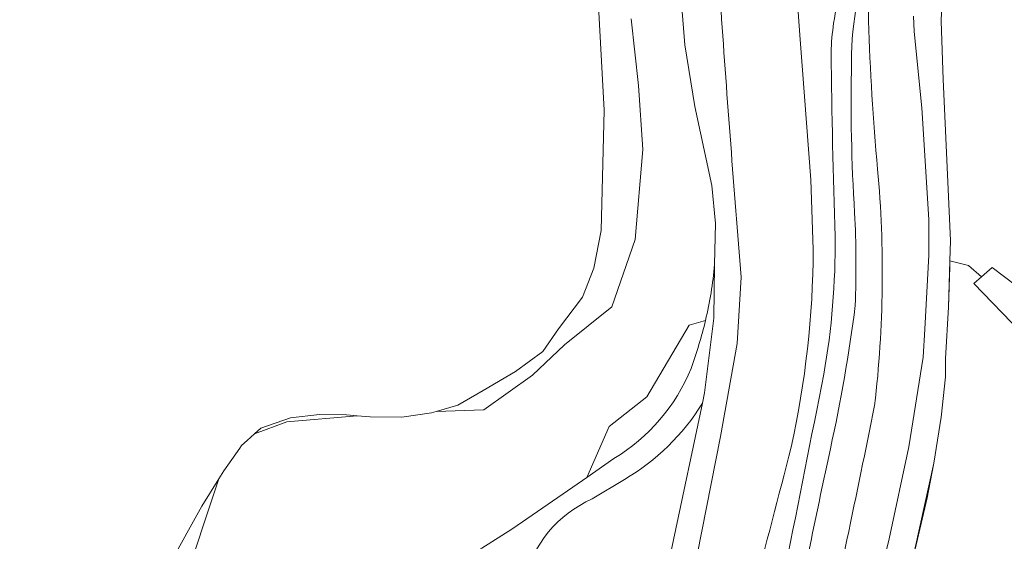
# Model space of a CAD drawing. Extents: x 184422 to 188298, y 343471 to 350189.
# Tile 64 of 256: x 185057 to 185212, y 347747 to 347829. Entities that reach past the tile are written whole.
import ezdxf

# ---------------------------------------------------------------- set-up
doc = ezdxf.new("R2010")
doc.units = 0
for name, color, linetype, lineweight in [('B-WA-GR-GRAS-GV', 252, 'Continuous', 13), ('B-WA-GR-HOUTWAL-GV', 252, 'Continuous', 13), ('B-WA-GW-TALUD_KRUIN-G', 252, 'Continuous', 18), ('B-WA-IE-TERREINAFSCHEIDING_KUNSTMATIG_HEKWERK-G', 252, 'IE-TERREINAFSCHEIDING-KUNSTMATIG', 18), ('B-WA-OG-WATER_MEER-GV', 252, 'Continuous', 18), ('B-WA-OG-WEG-GV', 252, 'Continuous', 18), ('B-WA-VH-ONVERHARD-GV', 252, 'Continuous', 18), ('B-WA-VH-VERHARDING_HALFVERHARDING_GRIND-GV', 252, 'Continuous', 18)]:
    doc.layers.add(name, color=color, linetype=linetype, lineweight=lineweight)
doc.linetypes.add('IE-TERREINAFSCHEIDING-KUNSTMATIG', pattern='A,4,[82,NLCS.SHX,S=0.75,R=90,X=0,Y=0],4,-2', length=10)

msp = doc.modelspace()

# ---------------------------------------------------------------- linework, layer by layer
at = {"layer": 'B-WA-GR-GRAS-GV', "flags": 128}
for points in [[(185182.11, 347792.614), (185181.755, 347803.519), (185180.046, 347825.58), (185177.718, 347857.926), (185170.29, 347856.548), (185167.444, 347856.02), (185165.343, 347855.63)], [(185182.11, 347792.614), (185181.755, 347803.519), (185180.046, 347825.58), (185177.718, 347857.926), (185170.29, 347856.548), (185167.444, 347856.02), (185165.343, 347855.63)], [(185182.11, 347792.614), (185181.755, 347803.519), (185180.046, 347825.58), (185177.718, 347857.926), (185170.29, 347856.548), (185167.444, 347856.02), (185165.343, 347855.63)], [(185162.364, 347855.078), (185160.814, 347854.79), (185161.524, 347829.96), (185161.922, 347824.722), (185163.491, 347815.055), (185166.197, 347802.632), (185166.744, 347796.675), (185166.627, 347790.209), (185166.474, 347781.808), (185165.046, 347770.102), (185164.697, 347768.443), (185160.19, 347747.011), (185158.8, 347740.558), (185149.475, 347697.266), (185148.81, 347694.396), (185145.802, 347692.715), (185145.225, 347691.508), (185144.152, 347691.629), (185147.388, 347686.591)], [(185162.364, 347855.078), (185160.814, 347854.79), (185161.524, 347829.96), (185161.922, 347824.722), (185163.491, 347815.055), (185166.197, 347802.632), (185166.744, 347796.675), (185166.627, 347790.209), (185166.474, 347781.808), (185165.046, 347770.102), (185164.697, 347768.443), (185160.19, 347747.011), (185158.8, 347740.558), (185149.475, 347697.266), (185148.81, 347694.396), (185145.802, 347692.715), (185145.225, 347691.508), (185144.152, 347691.629), (185147.388, 347686.591)], [(185162.364, 347855.078), (185160.814, 347854.79), (185161.524, 347829.96), (185161.922, 347824.722), (185163.491, 347815.055), (185166.197, 347802.632), (185166.744, 347796.675), (185166.627, 347790.209), (185166.474, 347781.808), (185165.046, 347770.102), (185164.697, 347768.443), (185160.19, 347747.011), (185158.8, 347740.558), (185149.475, 347697.266), (185148.81, 347694.396), (185145.802, 347692.715), (185145.225, 347691.508), (185144.152, 347691.629), (185147.388, 347686.591)], [(185166.627, 347790.209), (185166.744, 347796.675), (185166.197, 347802.632), (185163.491, 347815.055), (185161.922, 347824.722), (185161.524, 347829.96), (185160.814, 347854.79), (185162.364, 347855.078)], [(185166.627, 347790.209), (185166.744, 347796.675), (185166.197, 347802.632), (185163.491, 347815.055), (185161.922, 347824.722), (185161.524, 347829.96), (185160.814, 347854.79), (185162.364, 347855.078)], [(185166.627, 347790.209), (185166.744, 347796.675), (185166.197, 347802.632), (185163.491, 347815.055), (185161.922, 347824.722), (185161.524, 347829.96), (185160.814, 347854.79), (185162.364, 347855.078)], [(185197.35, 347742.172), (185201.059, 347759.034), (185202.193, 347766.239), (185202.876, 347772.575), (185202.86, 347775.488), (185203.38, 347783.512), (185203.541, 347789.828), (185203.566, 347790.831), (185203.647, 347794.004), (185202.539, 347819.261), (185202.224, 347828.45), (185202.334, 347831.267)], [(185197.35, 347742.172), (185201.059, 347759.034), (185202.193, 347766.239), (185202.876, 347772.575), (185202.86, 347775.488), (185203.38, 347783.512), (185203.541, 347789.828), (185203.566, 347790.831), (185203.647, 347794.004), (185202.539, 347819.261), (185202.224, 347828.45), (185202.334, 347831.267)], [(185197.35, 347742.172), (185201.059, 347759.034), (185202.193, 347766.239), (185202.876, 347772.575), (185202.86, 347775.488), (185203.38, 347783.512), (185203.541, 347789.828), (185203.566, 347790.831), (185203.647, 347794.004), (185202.539, 347819.261), (185202.224, 347828.45), (185202.334, 347831.267)], [(185202.334, 347831.267), (185202.224, 347828.45), (185202.539, 347819.261), (185203.647, 347794.004), (185203.566, 347790.831), (185206.513, 347790.069), (185208.533, 347788.285), (185210.214, 347789.776), (185216.015, 347785.381)], [(185202.334, 347831.267), (185202.224, 347828.45), (185202.539, 347819.261), (185203.647, 347794.004), (185203.566, 347790.831), (185206.513, 347790.069), (185208.533, 347788.285), (185210.214, 347789.776), (185216.015, 347785.381)], [(185202.334, 347831.267), (185202.224, 347828.45), (185202.539, 347819.261), (185203.647, 347794.004), (185203.566, 347790.831), (185206.513, 347790.069), (185208.533, 347788.285), (185210.214, 347789.776), (185216.015, 347785.381)], [(185153.502, 347828.803), (185154.693, 347818.352), (185155.354, 347808.298), (185154.164, 347794.143), (185150.46, 347783.56), (185143.051, 347777.606), (185138.024, 347772.844), (185130.351, 347767.42), (185122.914, 347767.141), (185122.149, 347766.917), (185117.476, 347766.267), (185112.531, 347766.313), (185110.469, 347766.485), (185099.448, 347765.52), (185094.375, 347763.656), (185093.218, 347762.612), (185092.311, 347761.794), (185092.046, 347761.413), (185089.539, 347757.806), (185088.777, 347756.597), (185082.991, 347739.242)], [(185153.502, 347828.803), (185154.693, 347818.352), (185155.354, 347808.298), (185154.164, 347794.143), (185150.46, 347783.56), (185143.051, 347777.606), (185138.024, 347772.844), (185130.351, 347767.42), (185122.914, 347767.141), (185122.149, 347766.917), (185117.476, 347766.267), (185112.531, 347766.313), (185110.469, 347766.485), (185099.448, 347765.52), (185094.375, 347763.656), (185093.218, 347762.612), (185092.311, 347761.794), (185092.046, 347761.413), (185089.539, 347757.806), (185088.777, 347756.597), (185082.991, 347739.242)], [(185153.502, 347828.803), (185154.693, 347818.352), (185155.354, 347808.298), (185154.164, 347794.143), (185150.46, 347783.56), (185143.051, 347777.606), (185138.024, 347772.844), (185130.351, 347767.42), (185122.914, 347767.141), (185122.149, 347766.917), (185117.476, 347766.267), (185112.531, 347766.313), (185110.469, 347766.485), (185099.448, 347765.52), (185094.375, 347763.656), (185093.218, 347762.612), (185092.311, 347761.794), (185092.046, 347761.413), (185089.539, 347757.806), (185088.777, 347756.597), (185082.991, 347739.242)], [(185171.387, 347695.116), (185176.709, 347702.395), (185186.294, 347715.505), (185187.256, 347719.309), (185190.991, 347734.665), (185194.054, 347747.164), (185197.13, 347761.582), (185199.388, 347775.654), (185199.649, 347780.062), (185200.247, 347791.689), (185200.272, 347797.323), (185199.153, 347814.826), (185197.937, 347826.817), (185197.872, 347829.215)], [(185171.387, 347695.116), (185176.709, 347702.395), (185186.294, 347715.505), (185187.256, 347719.309), (185190.991, 347734.665), (185194.054, 347747.164), (185197.13, 347761.582), (185199.388, 347775.654), (185199.649, 347780.062), (185200.247, 347791.689), (185200.272, 347797.323), (185199.153, 347814.826), (185197.937, 347826.817), (185197.872, 347829.215)], [(185171.387, 347695.116), (185176.709, 347702.395), (185186.294, 347715.505), (185187.256, 347719.309), (185190.991, 347734.665), (185194.054, 347747.164), (185197.13, 347761.582), (185199.388, 347775.654), (185199.649, 347780.062), (185200.247, 347791.689), (185200.272, 347797.323), (185199.153, 347814.826), (185197.937, 347826.817), (185197.872, 347829.215)], [(185197.872, 347829.215), (185197.937, 347826.817), (185199.153, 347814.826), (185200.272, 347797.323), (185200.247, 347791.689), (185199.649, 347780.062), (185199.388, 347775.654), (185197.13, 347761.582), (185194.054, 347747.164), (185190.991, 347734.665)], [(185197.872, 347829.215), (185197.937, 347826.817), (185199.153, 347814.826), (185200.272, 347797.323), (185200.247, 347791.689), (185199.649, 347780.062), (185199.388, 347775.654), (185197.13, 347761.582), (185194.054, 347747.164), (185190.991, 347734.665)], [(185197.872, 347829.215), (185197.937, 347826.817), (185199.153, 347814.826), (185200.272, 347797.323), (185200.247, 347791.689), (185199.649, 347780.062), (185199.388, 347775.654), (185197.13, 347761.582), (185194.054, 347747.164), (185190.991, 347734.665)], [(185170.801, 347788.235), (185170.185, 347777.846), (185167.557, 347763.209), (185163.888, 347744.651), (185159.874, 347726.251), (185156.538, 347712.642), (185155.767, 347709.434), (185151.482, 347691.048), (185150.839, 347687.083)], [(185150.839, 347687.083), (185151.482, 347691.048), (185155.767, 347709.434), (185156.538, 347712.642), (185159.874, 347726.251), (185163.888, 347744.651), (185167.557, 347763.209), (185170.185, 347777.846), (185170.801, 347788.235)], [(185170.801, 347788.235), (185170.185, 347777.846), (185167.557, 347763.209), (185163.888, 347744.651), (185159.874, 347726.251), (185156.538, 347712.642), (185155.767, 347709.434), (185151.482, 347691.048), (185150.839, 347687.083)], [(185150.839, 347687.083), (185151.482, 347691.048), (185155.767, 347709.434), (185156.538, 347712.642), (185159.874, 347726.251), (185163.888, 347744.651), (185167.557, 347763.209), (185170.185, 347777.846), (185170.801, 347788.235)], [(185170.801, 347788.235), (185170.185, 347777.846), (185167.557, 347763.209), (185163.888, 347744.651), (185159.874, 347726.251), (185156.538, 347712.642), (185155.767, 347709.434), (185151.482, 347691.048), (185150.839, 347687.083)], [(185150.839, 347687.083), (185151.482, 347691.048), (185155.767, 347709.434), (185156.538, 347712.642), (185159.874, 347726.251), (185163.888, 347744.651), (185167.557, 347763.209), (185170.185, 347777.846), (185170.801, 347788.235)], [(185125.225, 347742.965), (185130.077, 347745.704), (185134.795, 347748.673), (185142.817, 347754.201), (185146.545, 347756.791), (185150.036, 347764.807), (185155.989, 347769.437), (185162.604, 347780.682), (185165.19, 347781.452)], [(185125.225, 347742.965), (185130.077, 347745.704), (185134.795, 347748.673), (185142.817, 347754.201), (185146.545, 347756.791), (185150.036, 347764.807), (185155.989, 347769.437), (185162.604, 347780.682), (185165.19, 347781.452)], [(185125.225, 347742.965), (185130.077, 347745.704), (185134.795, 347748.673), (185142.817, 347754.201), (185146.545, 347756.791), (185150.036, 347764.807), (185155.989, 347769.437), (185162.604, 347780.682), (185165.19, 347781.452)]]:
    msp.add_lwpolyline(points, dxfattribs=at)
at = {"layer": 'B-WA-GR-GRAS-GV'}
for points in [[(185196.018, 347847.197, 0.1455222), (185190.795, 347828.505)], [(185196.018, 347847.197, 0.1455222), (185190.795, 347828.505)], [(185196.018, 347847.197, 0.1455222), (185190.795, 347828.505)], [(185167.632, 347830.056, 0.0030832), (185170.801, 347788.235)], [(185170.801, 347788.235, -0.0030832), (185167.632, 347830.056)], [(185167.632, 347830.056, 0.0030832), (185170.801, 347788.235)], [(185170.801, 347788.235, -0.0030832), (185167.632, 347830.056)], [(185167.632, 347830.056, 0.0030832), (185170.801, 347788.235)], [(185170.801, 347788.235, -0.0030832), (185167.632, 347830.056)], [(185190.795, 347828.505, 0.0159888), (185192.225, 347805.219)], [(185190.795, 347828.505, 0.0159888), (185192.225, 347805.219)], [(185190.795, 347828.505, 0.0159888), (185192.225, 347805.219)], [(185192.225, 347805.219, -0.0513938), (185191.756, 347768.073)], [(185192.225, 347805.219, -0.0513938), (185191.756, 347768.073)], [(185192.225, 347805.219, -0.0513938), (185191.756, 347768.073)], [(185178.635, 347761.559, 0.0534756), (185182.11, 347792.614)], [(185178.635, 347761.559, 0.0534756), (185182.11, 347792.614)], [(185178.635, 347761.559, 0.0534756), (185182.11, 347792.614)], [(185165.19, 347781.452, 0.0346242), (185166.627, 347790.209)], [(185165.19, 347781.452, 0.0346242), (185166.627, 347790.209)], [(185165.19, 347781.452, 0.0346242), (185166.627, 347790.209)], [(185191.756, 347768.073, -0.0036482), (185182.897, 347725.98)], [(185191.756, 347768.073, -0.0036482), (185182.897, 347725.98)], [(185191.756, 347768.073, -0.0036482), (185182.897, 347725.98)], [(185166.146, 347715.383, 0.0078821), (185178.635, 347761.559)], [(185166.146, 347715.383, 0.0078821), (185178.635, 347761.559)], [(185166.146, 347715.383, 0.0078821), (185178.635, 347761.559)]]:
    msp.add_lwpolyline(points, format="xyb", dxfattribs=at)
at = {"layer": 'B-WA-GR-GRAS-GV', "flags": 128}
for points in [[(185195.695, 347712.224), (185211.423, 347729.09), (185229.094, 347746.511), (185228.382, 347747.582), (185227.349, 347749.137), (185228.738, 347755.673), (185227.994, 347764.862), (185224.026, 347771.402), (185214.716, 347779.594), (185207.311, 347787.241), (185208.533, 347788.285), (185206.513, 347790.069), (185203.566, 347790.831), (185203.541, 347789.828), (185203.38, 347783.512), (185202.86, 347775.488), (185202.876, 347772.575), (185202.193, 347766.239), (185201.059, 347759.034), (185197.35, 347742.172), (185194.659, 347731.792), (185191.915, 347720.476), (185190.443, 347715.048), (185189.702, 347705.815)], [(185195.695, 347712.224), (185211.423, 347729.09), (185229.094, 347746.511), (185228.382, 347747.582), (185227.349, 347749.137), (185228.738, 347755.673), (185227.994, 347764.862), (185224.026, 347771.402), (185214.716, 347779.594), (185207.311, 347787.241), (185208.533, 347788.285), (185206.513, 347790.069), (185203.566, 347790.831), (185203.541, 347789.828), (185203.38, 347783.512), (185202.86, 347775.488), (185202.876, 347772.575), (185202.193, 347766.239), (185201.059, 347759.034), (185197.35, 347742.172), (185194.659, 347731.792), (185191.915, 347720.476), (185190.443, 347715.048), (185189.702, 347705.815)], [(185195.695, 347712.224), (185211.423, 347729.09), (185229.094, 347746.511), (185228.382, 347747.582), (185227.349, 347749.137), (185228.738, 347755.673), (185227.994, 347764.862), (185224.026, 347771.402), (185214.716, 347779.594), (185207.311, 347787.241), (185208.533, 347788.285), (185206.513, 347790.069), (185203.566, 347790.831), (185203.541, 347789.828), (185203.38, 347783.512), (185202.86, 347775.488), (185202.876, 347772.575), (185202.193, 347766.239), (185201.059, 347759.034), (185197.35, 347742.172), (185194.659, 347731.792), (185191.915, 347720.476), (185190.443, 347715.048), (185189.702, 347705.815)], [(185094.375, 347763.656), (185099.448, 347765.52), (185110.469, 347766.485), (185108.824, 347766.623), (185104.566, 347766.662), (185100.029, 347766.151), (185095.349, 347764.534)], [(185094.375, 347763.656), (185099.448, 347765.52), (185110.469, 347766.485), (185108.824, 347766.623), (185104.566, 347766.662), (185100.029, 347766.151), (185095.349, 347764.534)], [(185094.375, 347763.656), (185099.448, 347765.52), (185110.469, 347766.485), (185108.824, 347766.623), (185104.566, 347766.662), (185100.029, 347766.151), (185095.349, 347764.534)], [(185057.48, 347723.796), (185064.594, 347725.593), (185071.878, 347729.981), (185082.991, 347739.242), (185088.777, 347756.597), (185086.07, 347752.302), (185081.068, 347743.209), (185075.659, 347735.781), (185068.747, 347729.744), (185063.641, 347726.74), (185059.362, 347724.423)], [(185057.48, 347723.796), (185064.594, 347725.593), (185071.878, 347729.981), (185082.991, 347739.242), (185088.777, 347756.597), (185086.07, 347752.302), (185081.068, 347743.209), (185075.659, 347735.781), (185068.747, 347729.744), (185063.641, 347726.74), (185059.362, 347724.423)], [(185057.48, 347723.796), (185064.594, 347725.593), (185071.878, 347729.981), (185082.991, 347739.242), (185088.777, 347756.597), (185086.07, 347752.302), (185081.068, 347743.209), (185075.659, 347735.781), (185068.747, 347729.744), (185063.641, 347726.74), (185059.362, 347724.423)]]:
    msp.add_lwpolyline(points, close=True, dxfattribs=at)
at = {"layer": 'B-WA-GR-HOUTWAL-GV', "flags": 128}
for points in [[(185147.644, 347844.285), (185149.287, 347814.474), (185148.789, 347795.56), (185147.661, 347789.632), (185145.855, 347785.088), (185142.127, 347780.145), (185139.638, 347776.575), (185135.366, 347773.434), (185130.27, 347770.439), (185126.275, 347768.124), (185122.914, 347767.141), (185130.351, 347767.42), (185138.024, 347772.844), (185143.051, 347777.606), (185150.46, 347783.56), (185154.164, 347794.143), (185155.354, 347808.298), (185154.693, 347818.352), (185153.502, 347828.803)], [(185147.644, 347844.285), (185149.287, 347814.474), (185148.789, 347795.56), (185147.661, 347789.632), (185145.855, 347785.088), (185142.127, 347780.145), (185139.638, 347776.575), (185135.366, 347773.434), (185130.27, 347770.439), (185126.275, 347768.124), (185122.914, 347767.141), (185130.351, 347767.42), (185138.024, 347772.844), (185143.051, 347777.606), (185150.46, 347783.56), (185154.164, 347794.143), (185155.354, 347808.298), (185154.693, 347818.352), (185153.502, 347828.803)], [(185147.644, 347844.285), (185149.287, 347814.474), (185148.789, 347795.56), (185147.661, 347789.632), (185145.855, 347785.088), (185142.127, 347780.145), (185139.638, 347776.575), (185135.366, 347773.434), (185130.27, 347770.439), (185126.275, 347768.124), (185122.914, 347767.141), (185130.351, 347767.42), (185138.024, 347772.844), (185143.051, 347777.606), (185150.46, 347783.56), (185154.164, 347794.143), (185155.354, 347808.298), (185154.693, 347818.352), (185153.502, 347828.803)], [(185165.19, 347781.452), (185162.604, 347780.682), (185155.989, 347769.437), (185150.036, 347764.807), (185146.545, 347756.791)], [(185165.19, 347781.452), (185162.604, 347780.682), (185155.989, 347769.437), (185150.036, 347764.807), (185146.545, 347756.791)], [(185165.19, 347781.452), (185162.604, 347780.682), (185155.989, 347769.437), (185150.036, 347764.807), (185146.545, 347756.791)], [(185138.951, 347721.429), (185146.453, 347719.822), (185147.644, 347708.445), (185144.152, 347691.629), (185145.225, 347691.508), (185145.802, 347692.715), (185148.81, 347694.396), (185149.475, 347697.266), (185158.8, 347740.558), (185160.19, 347747.011), (185164.697, 347768.443)], [(185138.951, 347721.429), (185146.453, 347719.822), (185147.644, 347708.445), (185144.152, 347691.629), (185145.225, 347691.508), (185145.802, 347692.715), (185148.81, 347694.396), (185149.475, 347697.266), (185158.8, 347740.558), (185160.19, 347747.011), (185164.697, 347768.443)], [(185138.951, 347721.429), (185146.453, 347719.822), (185147.644, 347708.445), (185144.152, 347691.629), (185145.225, 347691.508), (185145.802, 347692.715), (185148.81, 347694.396), (185149.475, 347697.266), (185158.8, 347740.558), (185160.19, 347747.011), (185164.697, 347768.443)], [(185146.545, 347756.791), (185150.819, 347759.759)], [(185146.545, 347756.791), (185150.819, 347759.759)], [(185146.545, 347756.791), (185150.819, 347759.759)], [(185152.452, 347756.473), (185147.378, 347753.409)], [(185152.452, 347756.473), (185147.378, 347753.409)], [(185152.452, 347756.473), (185147.378, 347753.409)]]:
    msp.add_lwpolyline(points, dxfattribs=at)
msp.add_lwpolyline([(185227.994, 347764.862), (185228.738, 347755.673), (185227.349, 347749.137), (185228.382, 347747.582), (185235.717, 347755.017), (185246.516, 347763.579), (185255.256, 347769.134), (185260.353, 347771.892), (185259.509, 347772.233), (185254.785, 347769.459), (185252.998, 347771.9), (185247.3, 347768.108), (185244.121, 347772.071), (185240.124, 347777.217), (185216.015, 347785.381), (185210.214, 347789.776), (185208.533, 347788.285), (185207.311, 347787.241), (185214.716, 347779.594), (185224.026, 347771.402)], close=True, dxfattribs=at)
msp.add_lwpolyline([(185227.994, 347764.862), (185228.738, 347755.673), (185227.349, 347749.137), (185228.382, 347747.582), (185235.717, 347755.017), (185246.516, 347763.579), (185255.256, 347769.134), (185260.353, 347771.892), (185259.509, 347772.233), (185254.785, 347769.459), (185252.998, 347771.9), (185247.3, 347768.108), (185244.121, 347772.071), (185240.124, 347777.217), (185216.015, 347785.381), (185210.214, 347789.776), (185208.533, 347788.285), (185207.311, 347787.241), (185214.716, 347779.594), (185224.026, 347771.402)], close=True, dxfattribs=at)
msp.add_lwpolyline([(185227.994, 347764.862), (185228.738, 347755.673), (185227.349, 347749.137), (185228.382, 347747.582), (185235.717, 347755.017), (185246.516, 347763.579), (185255.256, 347769.134), (185260.353, 347771.892), (185259.509, 347772.233), (185254.785, 347769.459), (185252.998, 347771.9), (185247.3, 347768.108), (185244.121, 347772.071), (185240.124, 347777.217), (185216.015, 347785.381), (185210.214, 347789.776), (185208.533, 347788.285), (185207.311, 347787.241), (185214.716, 347779.594), (185224.026, 347771.402)], close=True, dxfattribs=at)
at = {"layer": 'B-WA-GR-HOUTWAL-GV'}
for points in [[(185162.916, 347773.923, 0.0305314), (185165.19, 347781.452)], [(185162.916, 347773.923, 0.0305314), (185165.19, 347781.452)], [(185162.916, 347773.923, 0.0305314), (185165.19, 347781.452)], [(185150.819, 347759.759, 0.1611891), (185162.916, 347773.923)], [(185150.819, 347759.759, 0.1611891), (185162.916, 347773.923)], [(185150.819, 347759.759, 0.1611891), (185162.916, 347773.923)], [(185164.697, 347768.443, -0.1224416), (185152.452, 347756.473)], [(185164.697, 347768.443, -0.1224416), (185152.452, 347756.473)], [(185164.697, 347768.443, -0.1224416), (185152.452, 347756.473)], [(185147.378, 347753.409, 0.2373822), (185136.745, 347740.513)], [(185147.378, 347753.409, 0.2373822), (185136.745, 347740.513)], [(185147.378, 347753.409, 0.2373822), (185136.745, 347740.513)]]:
    msp.add_lwpolyline(points, format="xyb", dxfattribs=at)
at = {"layer": 'B-WA-GW-TALUD_KRUIN-G', "flags": 128}
msp.add_lwpolyline([(185182.11, 347792.614), (185181.755, 347803.519), (185180.046, 347825.58), (185177.718, 347857.926)], dxfattribs=at)
msp.add_lwpolyline([(185182.11, 347792.614), (185181.755, 347803.519), (185180.046, 347825.58), (185177.718, 347857.926)], dxfattribs=at)
msp.add_lwpolyline([(185182.11, 347792.614), (185181.755, 347803.519), (185180.046, 347825.58), (185177.718, 347857.926)], dxfattribs=at)
at = {"layer": 'B-WA-GW-TALUD_KRUIN-G'}
for points in [[(185196.018, 347847.197, 0.1455222), (185190.795, 347828.505)], [(185196.018, 347847.197, 0.1455222), (185190.795, 347828.505)], [(185196.018, 347847.197, 0.1455222), (185190.795, 347828.505)], [(185190.795, 347828.505, 0.0159888), (185192.225, 347805.219)], [(185190.795, 347828.505, 0.0159888), (185192.225, 347805.219)], [(185190.795, 347828.505, 0.0159888), (185192.225, 347805.219)], [(185192.225, 347805.219, -0.0513938), (185191.756, 347768.073)], [(185192.225, 347805.219, -0.0513938), (185191.756, 347768.073)], [(185192.225, 347805.219, -0.0513938), (185191.756, 347768.073)], [(185178.635, 347761.559, 0.0534756), (185182.11, 347792.614)], [(185178.635, 347761.559, 0.0534756), (185182.11, 347792.614)], [(185178.635, 347761.559, 0.0534756), (185182.11, 347792.614)], [(185191.756, 347768.073, -0.0036482), (185182.897, 347725.98)], [(185191.756, 347768.073, -0.0036482), (185182.897, 347725.98)], [(185191.756, 347768.073, -0.0036482), (185182.897, 347725.98)], [(185166.146, 347715.383, 0.0078821), (185178.635, 347761.559)], [(185166.146, 347715.383, 0.0078821), (185178.635, 347761.559)], [(185166.146, 347715.383, 0.0078821), (185178.635, 347761.559)]]:
    msp.add_lwpolyline(points, format="xyb", dxfattribs=at)
at = {"layer": 'B-WA-IE-TERREINAFSCHEIDING_KUNSTMATIG_HEKWERK-G', "flags": 128}
for points in [[(185202.334, 347831.267), (185202.224, 347828.45)], [(185202.334, 347831.267), (185202.224, 347828.45)], [(185202.334, 347831.267), (185202.224, 347828.45)], [(185161.922, 347824.722), (185161.524, 347829.96)], [(185161.922, 347824.722), (185161.524, 347829.96)], [(185161.922, 347824.722), (185161.524, 347829.96)], [(185202.224, 347828.45), (185202.539, 347819.261)], [(185202.224, 347828.45), (185202.539, 347819.261)], [(185202.224, 347828.45), (185202.539, 347819.261)], [(185163.491, 347815.055), (185161.922, 347824.722)], [(185163.491, 347815.055), (185161.922, 347824.722)], [(185163.491, 347815.055), (185161.922, 347824.722)], [(185202.539, 347819.261), (185203.647, 347794.004)], [(185202.539, 347819.261), (185203.647, 347794.004)], [(185202.539, 347819.261), (185203.647, 347794.004)], [(185166.197, 347802.632), (185163.491, 347815.055)], [(185166.197, 347802.632), (185163.491, 347815.055)], [(185166.197, 347802.632), (185163.491, 347815.055)], [(185166.744, 347796.675), (185166.197, 347802.632)], [(185166.744, 347796.675), (185166.197, 347802.632)], [(185166.744, 347796.675), (185166.197, 347802.632)], [(185166.627, 347790.209), (185166.744, 347796.675)], [(185166.627, 347790.209), (185166.744, 347796.675)], [(185166.627, 347790.209), (185166.744, 347796.675)], [(185203.647, 347794.004), (185203.566, 347790.831)], [(185203.647, 347794.004), (185203.566, 347790.831)], [(185203.647, 347794.004), (185203.566, 347790.831)], [(185166.474, 347781.808), (185166.627, 347790.209)], [(185166.474, 347781.808), (185166.627, 347790.209)], [(185166.474, 347781.808), (185166.627, 347790.209)], [(185203.566, 347790.831), (185203.38, 347783.512)], [(185203.566, 347790.831), (185203.38, 347783.512)], [(185203.566, 347790.831), (185203.38, 347783.512)], [(185203.38, 347783.512), (185202.86, 347775.488)], [(185203.38, 347783.512), (185202.86, 347775.488)], [(185203.38, 347783.512), (185202.86, 347775.488)], [(185165.046, 347770.102), (185166.474, 347781.808)], [(185165.046, 347770.102), (185166.474, 347781.808)], [(185165.046, 347770.102), (185166.474, 347781.808)], [(185202.86, 347775.488), (185202.876, 347772.575)], [(185202.86, 347775.488), (185202.876, 347772.575)], [(185202.86, 347775.488), (185202.876, 347772.575)], [(185202.876, 347772.575), (185202.193, 347766.239)], [(185202.876, 347772.575), (185202.193, 347766.239)], [(185202.876, 347772.575), (185202.193, 347766.239)], [(185164.697, 347768.443), (185165.046, 347770.102)], [(185164.697, 347768.443), (185165.046, 347770.102)], [(185164.697, 347768.443), (185165.046, 347770.102)], [(185160.19, 347747.011), (185164.697, 347768.443)], [(185160.19, 347747.011), (185164.697, 347768.443)], [(185160.19, 347747.011), (185164.697, 347768.443)], [(185202.193, 347766.239), (185201.059, 347759.034)], [(185202.193, 347766.239), (185201.059, 347759.034)], [(185202.193, 347766.239), (185201.059, 347759.034)], [(185201.059, 347759.034), (185200.009, 347753.608)], [(185201.059, 347759.034), (185200.009, 347753.608)], [(185201.059, 347759.034), (185200.009, 347753.608)], [(185200.009, 347753.608), (185197.35, 347742.172)], [(185200.009, 347753.608), (185197.35, 347742.172)], [(185200.009, 347753.608), (185197.35, 347742.172)], [(185158.8, 347740.558), (185160.19, 347747.011)], [(185158.8, 347740.558), (185160.19, 347747.011)], [(185158.8, 347740.558), (185160.19, 347747.011)]]:
    msp.add_lwpolyline(points, dxfattribs=at)
at = {"layer": 'B-WA-OG-WATER_MEER-GV', "flags": 128}
msp.add_lwpolyline([(185081.068, 347743.209), (185086.07, 347752.302), (185088.777, 347756.597), (185089.539, 347757.806), (185092.046, 347761.413), (185092.311, 347761.794), (185093.218, 347762.612), (185094.375, 347763.656), (185095.349, 347764.534), (185100.029, 347766.151), (185104.566, 347766.662), (185108.824, 347766.623), (185110.469, 347766.485), (185112.531, 347766.313), (185117.476, 347766.267), (185122.149, 347766.917), (185122.914, 347767.141), (185126.275, 347768.124), (185130.27, 347770.439), (185135.366, 347773.434), (185139.638, 347776.575), (185142.127, 347780.145), (185145.855, 347785.088), (185147.661, 347789.632), (185148.789, 347795.56), (185149.287, 347814.474), (185147.644, 347844.285)], dxfattribs=at)
msp.add_lwpolyline([(185081.068, 347743.209), (185086.07, 347752.302), (185088.777, 347756.597), (185089.539, 347757.806), (185092.046, 347761.413), (185092.311, 347761.794), (185093.218, 347762.612), (185094.375, 347763.656), (185095.349, 347764.534), (185100.029, 347766.151), (185104.566, 347766.662), (185108.824, 347766.623), (185110.469, 347766.485), (185112.531, 347766.313), (185117.476, 347766.267), (185122.149, 347766.917), (185122.914, 347767.141), (185126.275, 347768.124), (185130.27, 347770.439), (185135.366, 347773.434), (185139.638, 347776.575), (185142.127, 347780.145), (185145.855, 347785.088), (185147.661, 347789.632), (185148.789, 347795.56), (185149.287, 347814.474), (185147.644, 347844.285)], dxfattribs=at)
msp.add_lwpolyline([(185081.068, 347743.209), (185086.07, 347752.302), (185088.777, 347756.597), (185089.539, 347757.806), (185092.046, 347761.413), (185092.311, 347761.794), (185093.218, 347762.612), (185094.375, 347763.656), (185095.349, 347764.534), (185100.029, 347766.151), (185104.566, 347766.662), (185108.824, 347766.623), (185110.469, 347766.485), (185112.531, 347766.313), (185117.476, 347766.267), (185122.149, 347766.917), (185122.914, 347767.141), (185126.275, 347768.124), (185130.27, 347770.439), (185135.366, 347773.434), (185139.638, 347776.575), (185142.127, 347780.145), (185145.855, 347785.088), (185147.661, 347789.632), (185148.789, 347795.56), (185149.287, 347814.474), (185147.644, 347844.285)], dxfattribs=at)
at = {"layer": 'B-WA-OG-WEG-GV', "flags": 128}
msp.add_lwpolyline([(185179.676, 347858.289), (185177.718, 347857.926), (185180.046, 347825.58), (185181.755, 347803.519), (185182.11, 347792.614)], dxfattribs=at)
msp.add_lwpolyline([(185179.676, 347858.289), (185177.718, 347857.926), (185180.046, 347825.58), (185181.755, 347803.519), (185182.11, 347792.614)], dxfattribs=at)
msp.add_lwpolyline([(185179.676, 347858.289), (185177.718, 347857.926), (185180.046, 347825.58), (185181.755, 347803.519), (185182.11, 347792.614)], dxfattribs=at)
at = {"layer": 'B-WA-OG-WEG-GV'}
for points in [[(185190.795, 347828.505, -0.1455222), (185196.018, 347847.197)], [(185190.795, 347828.505, -0.1455222), (185196.018, 347847.197)], [(185190.795, 347828.505, -0.1455222), (185196.018, 347847.197)], [(185191.924, 347840.635, 0.1057068), (185188.129, 347822.067)], [(185191.924, 347840.635, 0.1057068), (185188.129, 347822.067)], [(185191.924, 347840.635, 0.1057068), (185188.129, 347822.067)], [(185185.314, 347828.107, 0.0199385), (185186.095, 347834.146)], [(185185.314, 347828.107, 0.0199385), (185186.095, 347834.146)], [(185185.314, 347828.107, 0.0199385), (185186.095, 347834.146)], [(185184.909, 347823.522, -0.0277331), (185185.314, 347828.107)], [(185184.909, 347823.522, -0.0277331), (185185.314, 347828.107)], [(185184.909, 347823.522, -0.0277331), (185185.314, 347828.107)], [(185192.225, 347805.219, -0.0159888), (185190.795, 347828.505)], [(185192.225, 347805.219, -0.0159888), (185190.795, 347828.505)], [(185192.225, 347805.219, -0.0159888), (185190.795, 347828.505)], [(185185.563, 347794.575, -0.005111), (185184.909, 347823.522)], [(185185.563, 347794.575, -0.005111), (185184.909, 347823.522)], [(185185.563, 347794.575, -0.005111), (185184.909, 347823.522)], [(185188.129, 347822.067, 0.0214219), (185188.607, 347798.356)], [(185188.129, 347822.067, 0.0214219), (185188.607, 347798.356)], [(185188.129, 347822.067, 0.0214219), (185188.607, 347798.356)], [(185191.756, 347768.073, 0.0513938), (185192.225, 347805.219)], [(185191.756, 347768.073, 0.0513938), (185192.225, 347805.219)], [(185191.756, 347768.073, 0.0513938), (185192.225, 347805.219)], [(185188.607, 347798.356, -0.0232391), (185188.698, 347783.768)], [(185188.607, 347798.356, -0.0232391), (185188.698, 347783.768)], [(185188.607, 347798.356, -0.0232391), (185188.698, 347783.768)], [(185183.781, 347773.02, 0.0449966), (185185.563, 347794.575)], [(185183.781, 347773.02, 0.0449966), (185185.563, 347794.575)], [(185183.781, 347773.02, 0.0449966), (185185.563, 347794.575)], [(185182.11, 347792.614, -0.0534756), (185178.635, 347761.559)], [(185182.11, 347792.614, -0.0534756), (185178.635, 347761.559)], [(185182.11, 347792.614, -0.0534756), (185178.635, 347761.559)], [(185188.698, 347783.768, -0.0227657), (185184.803, 347761.289)], [(185188.698, 347783.768, -0.0227657), (185184.803, 347761.289)], [(185188.698, 347783.768, -0.0227657), (185184.803, 347761.289)], [(185177.807, 347742.932, 0.0001152), (185183.781, 347773.02)], [(185177.807, 347742.932, 0.0001152), (185183.781, 347773.02)], [(185177.807, 347742.932, 0.0001152), (185183.781, 347773.02)], [(185182.897, 347725.98, 0.0036482), (185191.756, 347768.073)], [(185182.897, 347725.98, 0.0036482), (185191.756, 347768.073)], [(185182.897, 347725.98, 0.0036482), (185191.756, 347768.073)], [(185178.635, 347761.559, -0.0078821), (185166.146, 347715.383)], [(185178.635, 347761.559, -0.0078821), (185166.146, 347715.383)], [(185178.635, 347761.559, -0.0078821), (185166.146, 347715.383)], [(185184.803, 347761.289, 0.0048334), (185176.951, 347722.889)], [(185184.803, 347761.289, 0.0048334), (185176.951, 347722.889)], [(185184.803, 347761.289, 0.0048334), (185176.951, 347722.889)]]:
    msp.add_lwpolyline(points, format="xyb", dxfattribs=at)
at = {"layer": 'B-WA-VH-ONVERHARD-GV'}
for points in [[(185188.129, 347822.067, -0.1057068), (185191.924, 347840.635)], [(185188.129, 347822.067, -0.1057068), (185191.924, 347840.635)], [(185188.129, 347822.067, -0.1057068), (185191.924, 347840.635)], [(185186.095, 347834.146, -0.0199385), (185185.314, 347828.107)], [(185186.095, 347834.146, -0.0199385), (185185.314, 347828.107)], [(185186.095, 347834.146, -0.0199385), (185185.314, 347828.107)], [(185185.314, 347828.107, 0.0277331), (185184.909, 347823.522)], [(185185.314, 347828.107, 0.0277331), (185184.909, 347823.522)], [(185185.314, 347828.107, 0.0277331), (185184.909, 347823.522)], [(185184.909, 347823.522, 0.005111), (185185.563, 347794.575)], [(185184.909, 347823.522, 0.005111), (185185.563, 347794.575)], [(185184.909, 347823.522, 0.005111), (185185.563, 347794.575)], [(185188.607, 347798.356, -0.0214219), (185188.129, 347822.067)], [(185188.607, 347798.356, -0.0214219), (185188.129, 347822.067)], [(185188.607, 347798.356, -0.0214219), (185188.129, 347822.067)], [(185188.698, 347783.768, 0.0232391), (185188.607, 347798.356)], [(185188.698, 347783.768, 0.0232391), (185188.607, 347798.356)], [(185188.698, 347783.768, 0.0232391), (185188.607, 347798.356)], [(185185.563, 347794.575, -0.0449966), (185183.781, 347773.02)], [(185185.563, 347794.575, -0.0449966), (185183.781, 347773.02)], [(185185.563, 347794.575, -0.0449966), (185183.781, 347773.02)], [(185184.803, 347761.289, 0.0227657), (185188.698, 347783.768)], [(185184.803, 347761.289, 0.0227657), (185188.698, 347783.768)], [(185184.803, 347761.289, 0.0227657), (185188.698, 347783.768)], [(185183.781, 347773.02, -0.0001152), (185177.807, 347742.932)], [(185183.781, 347773.02, -0.0001152), (185177.807, 347742.932)], [(185183.781, 347773.02, -0.0001152), (185177.807, 347742.932)], [(185176.951, 347722.889, -0.0048334), (185184.803, 347761.289)], [(185176.951, 347722.889, -0.0048334), (185184.803, 347761.289)], [(185176.951, 347722.889, -0.0048334), (185184.803, 347761.289)]]:
    msp.add_lwpolyline(points, format="xyb", dxfattribs=at)
at = {"layer": 'B-WA-VH-VERHARDING_HALFVERHARDING_GRIND-GV', "flags": 128}
for points in [[(185164.697, 347768.443), (185165.046, 347770.102), (185166.474, 347781.808), (185166.627, 347790.209)], [(185164.697, 347768.443), (185165.046, 347770.102), (185166.474, 347781.808), (185166.627, 347790.209)], [(185164.697, 347768.443), (185165.046, 347770.102), (185166.474, 347781.808), (185166.627, 347790.209)], [(185150.819, 347759.759), (185146.545, 347756.791), (185142.817, 347754.201), (185134.795, 347748.673), (185130.077, 347745.704), (185125.225, 347742.965)], [(185150.819, 347759.759), (185146.545, 347756.791), (185142.817, 347754.201), (185134.795, 347748.673), (185130.077, 347745.704), (185125.225, 347742.965)], [(185150.819, 347759.759), (185146.545, 347756.791), (185142.817, 347754.201), (185134.795, 347748.673), (185130.077, 347745.704), (185125.225, 347742.965)], [(185147.378, 347753.409), (185152.452, 347756.473)], [(185147.378, 347753.409), (185152.452, 347756.473)], [(185147.378, 347753.409), (185152.452, 347756.473)]]:
    msp.add_lwpolyline(points, dxfattribs=at)
at = {"layer": 'B-WA-VH-VERHARDING_HALFVERHARDING_GRIND-GV'}
for points in [[(185166.627, 347790.209, -0.0346242), (185165.19, 347781.452)], [(185166.627, 347790.209, -0.0346242), (185165.19, 347781.452)], [(185166.627, 347790.209, -0.0346242), (185165.19, 347781.452)], [(185165.19, 347781.452, -0.0305314), (185162.916, 347773.923)], [(185165.19, 347781.452, -0.0305314), (185162.916, 347773.923)], [(185165.19, 347781.452, -0.0305314), (185162.916, 347773.923)], [(185162.916, 347773.923, -0.1611891), (185150.819, 347759.759)], [(185162.916, 347773.923, -0.1611891), (185150.819, 347759.759)], [(185162.916, 347773.923, -0.1611891), (185150.819, 347759.759)], [(185152.452, 347756.473, 0.1224416), (185164.697, 347768.443)], [(185152.452, 347756.473, 0.1224416), (185164.697, 347768.443)], [(185152.452, 347756.473, 0.1224416), (185164.697, 347768.443)], [(185136.745, 347740.513, -0.2373822), (185147.378, 347753.409)], [(185136.745, 347740.513, -0.2373822), (185147.378, 347753.409)], [(185136.745, 347740.513, -0.2373822), (185147.378, 347753.409)]]:
    msp.add_lwpolyline(points, format="xyb", dxfattribs=at)

doc.saveas('drawing.dxf')
